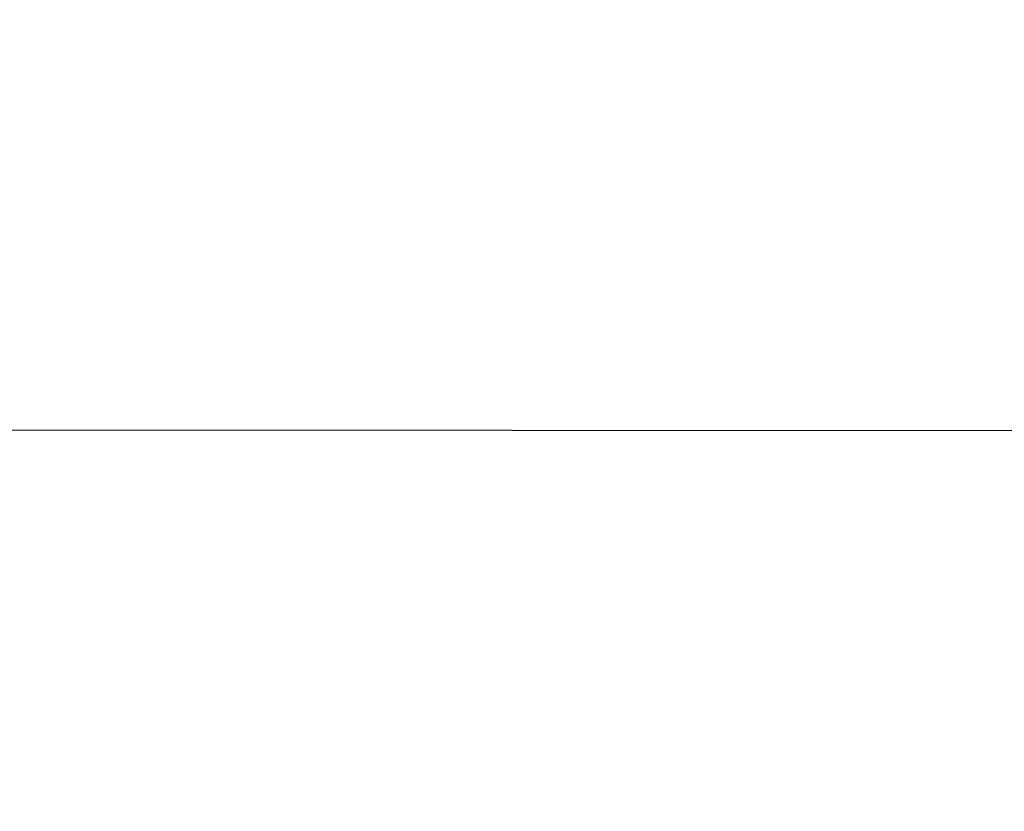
# Model space of a CAD drawing. Header units: inches. Extents: x 0 to 34, y 0 to 22.
# Tile 101 of 112: x 24 to 25, y 15.9 to 16.7. Entities that reach past the tile are written whole.
import ezdxf

# ---------------------------------------------------------------- set-up
doc = ezdxf.new("R2010")
doc.units = ezdxf.units.IN
doc.header["$LTSCALE"] = 1.87
doc.header["$MEASUREMENT"] = 0
doc.layers.get('0').update_dxf_attribs({"linetype": 'CONTINUOUS'})
doc.layers.add('DIMENSIONS', color=7, linetype='CONTINUOUS')
doc.styles.get("Standard").update_dxf_attribs({"font": 'txt', "width": 0.8})
doc.dimstyles.new('DIMSTYLE_1', dxfattribs={"dimtxt": 0.125, "dimasz": 0.18, "dimexe": 0.18, "dimexo": 0.0625, "dimgap": 0.09, "dimtad": 0, "dimtih": 1, "dimtoh": 1, "dimdec": 3, "dimzin": 4, "dimdsep": 46, "dimtxsty": 'STANDARD', "dimblk": '_FILLED', "dimblk1": '_FILLED', "dimblk2": '_FILLED', "dimcen": 0.09, "dimadec": 0, "dimazin": 0, "dimtp": 0.01, "dimtm": 0.01, "dimtfac": 1, "dimtdec": 3, "dimtofl": 0, "dimtmove": 0, "dimatfit": 3, "dimldrblk": '_FILLED', "dimfxl": 1, "dimtolj": 1, "dimtzin": 4, "dimarcsym": 0})

# ---------------------------------------------------------------- blocks, each defined once
blk = doc.blocks.new('_FILLED')
at = {"color": 0, "linetype": 'BYBLOCK'}
blk.add_solid([(0, 0), (-1, 0.1736), (-1, -0.1736)], dxfattribs=at)
blk = doc.blocks.new('*D7')
at = {"layer": 'DIMENSIONS', "color": 2, "linetype": 'CONTINUOUS'}
for p, q in [((18.86444, 15.90956), (18.86444, 19.04989)), ((25.36445, 15.91792), (25.36445, 19.04989)), ((18.86444, 18.92489), (21.29109, 18.92489)), ((25.36445, 18.92489), (22.74109, 18.92489))]:
    blk.add_line(p, q, dxfattribs=at)
at = {"layer": 'DIMENSIONS', "color": 2, "linetype": 'CONTINUOUS', "xscale": 0.18, "yscale": 0.18, "zscale": 0.18, "rotation": 180}
blk.add_blockref('_FILLED', (18.86444, 18.92489), dxfattribs=at)
at = {"layer": 'DIMENSIONS', "color": 2, "linetype": 'CONTINUOUS', "xscale": 0.18, "yscale": 0.18, "zscale": 0.18}
blk.add_blockref('_FILLED', (25.36445, 18.92489), dxfattribs=at)
at = {"layer": 'DIMENSIONS', "color": 2, "linetype": 'CONTINUOUS', "width": 0.8}
for s, p in [('[', (21.97859, 18.86239)), (']', (22.57859, 18.86239)), ('6.500', (21.35359, 18.86239)), ('165.1', (22.07859, 18.86239))]:
    blk.add_text(s, height=0.125, dxfattribs=at).set_placement(p)

msp = doc.modelspace()

# ---------------------------------------------------------------- linework, layer by layer
at = {"color": 7, "linetype": 'CONTINUOUS'}
msp.add_line((18.56471, 16.28063), (25.65133, 16.27683), dxfattribs=at)

# ---------------------------------------------------------------- dimensions: what is measured, and where the dimension line sits
at = {"layer": 'DIMENSIONS', "color": 2, "linetype": 'CONTINUOUS'}
dim = msp.add_linear_dim(base=(18.86444, 18.92489), p1=(25.36445, 15.91792), p2=(18.86444, 15.90956), angle=180, dimstyle='DIMSTYLE_1', dxfattribs=at)
dim.commit()
dim.dimension.update_dxf_attribs({"geometry": '*D7', "text_midpoint": (22.01609, 18.92489), "dimtype": 160})

doc.saveas('drawing.dxf')
